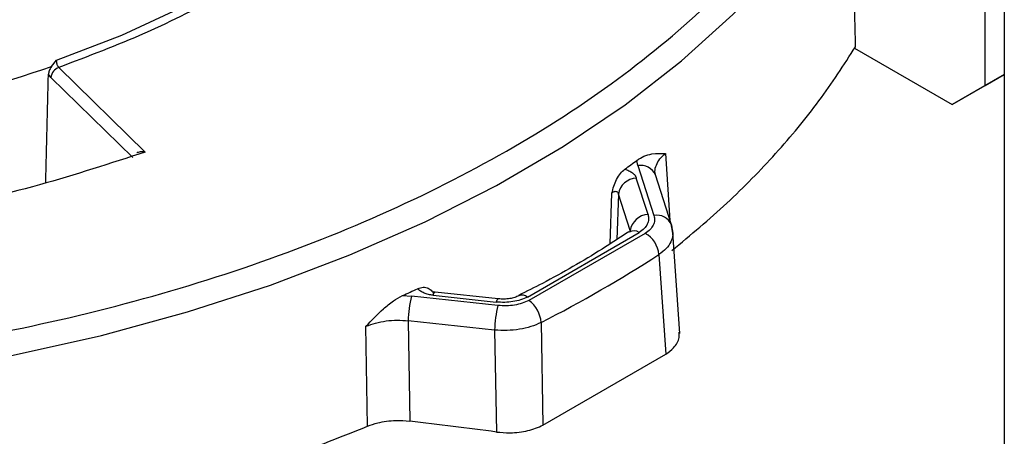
# Model space of a CAD drawing. Header units: inches. Extents: x 0.4 to 16.8, y 0 to 10.8.
# Tile 83 of 102: x 14.1454 to 14.3219, y 8.1044 to 8.1791. Entities that reach past the tile are written whole.
import ezdxf

# ---------------------------------------------------------------- set-up
doc = ezdxf.new("R2010")
doc.units = ezdxf.units.IN
doc.header["$MEASUREMENT"] = 0

msp = doc.modelspace()

# ---------------------------------------------------------------- linework, layer by layer
at = {"color": 7, "linetype": 'Continuous'}
for p, q in [((14.32185893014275, 8.51591707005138), (14.32185893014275, 8.003271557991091)), ((14.32189203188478, 8.51572778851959), (14.32189203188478, 8.0030822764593)), ((14.31844832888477, 8.167338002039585), (14.31844832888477, 8.207019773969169)), ((14.29504840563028, 8.174041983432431), (14.31255577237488, 8.163935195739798)), ((14.15105885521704, 8.170739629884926), (14.15199129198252, 8.171862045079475)), ((14.15239110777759, 8.170576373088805), (14.16787852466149, 8.155398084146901)), ((14.15097853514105, 8.1688033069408), (14.15053200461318, 8.169373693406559)), ((14.15097853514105, 8.1688033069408), (14.16564253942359, 8.154431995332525)), ((14.31992146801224, 8.168187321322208), (14.31255577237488, 8.163935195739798)), ((14.31844832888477, 8.167338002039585), (14.32185893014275, 8.169306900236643)), ((14.32185893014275, 8.169306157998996), (14.31992146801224, 8.168187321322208)), ((14.31255577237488, 8.163935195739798), (14.31844832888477, 8.167338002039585)), ((14.16787852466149, 8.155398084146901), (14.16672901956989, 8.15504449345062)), ((14.25620941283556, 8.152974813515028), (14.25601182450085, 8.153916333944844)), ((14.26114758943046, 8.155153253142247), (14.26195057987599, 8.143146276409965)), ((14.25620941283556, 8.152974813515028), (14.25908125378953, 8.144029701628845)), ((14.25801813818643, 8.144201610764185), (14.25591886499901, 8.1507403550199)), ((14.25927116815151, 8.15146713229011), (14.25926673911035, 8.151739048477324)), ((14.26220505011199, 8.142353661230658), (14.25933320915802, 8.151298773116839)), ((14.25122959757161, 8.138935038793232), (14.25154903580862, 8.148029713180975)), ((14.25269738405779, 8.1478569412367), (14.25240906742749, 8.139697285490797)), ((14.2547966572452, 8.141318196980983), (14.25269738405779, 8.1478569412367)), ((14.2547833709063, 8.141127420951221), (14.2547966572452, 8.141318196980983)), ((14.26246562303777, 8.140834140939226), (14.26214300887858, 8.14252202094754)), ((14.26230273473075, 8.14183564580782), (14.26231852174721, 8.141603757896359)), ((14.23638677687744, 8.129402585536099), (14.25645613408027, 8.140988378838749)), ((14.25752767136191, 8.140821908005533), (14.23667514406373, 8.128784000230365)), ((14.26369289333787, 8.122846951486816), (14.26245764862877, 8.140989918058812)), ((14.25997236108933, 8.137023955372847), (14.26120547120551, 8.119131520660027)), ((14.2139924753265, 8.129659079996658), (14.21562341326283, 8.129545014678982)), ((14.23111848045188, 8.12788713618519), (14.21562341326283, 8.129545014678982)), ((14.21949402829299, 8.129712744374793), (14.23082069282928, 8.128500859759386)), ((14.23116973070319, 8.129084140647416), (14.2198430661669, 8.130296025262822)), ((14.20773278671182, 8.106235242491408), (14.20745214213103, 8.124155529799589)), ((14.23052141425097, 8.123488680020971), (14.21502634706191, 8.12514655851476)), ((14.21502634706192, 8.12514655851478), (14.21529314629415, 8.107150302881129)), ((14.23885640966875, 8.12483397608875), (14.23918031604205, 8.106416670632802)), ((14.23052141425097, 8.123488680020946), (14.23085929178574, 8.105196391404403)), ((14.23918031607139, 8.106416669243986), (14.26120547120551, 8.119131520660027))]:
    msp.add_line(p, q, dxfattribs=at)
at = {"color": 7, "linetype": 'Continuous', "flags": 128}
for points in [[(14.15199129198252, 8.171862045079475), (14.16366110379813, 8.176392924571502), (14.17463471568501, 8.181470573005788), (14.18483546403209, 8.187059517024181), (14.19419208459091, 8.193120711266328), (14.20263921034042, 8.199611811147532), (14.2101178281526, 8.206487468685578), (14.21657569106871, 8.21369964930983), (14.22196768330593, 8.221197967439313)], [(13.97736512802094, 8.12032984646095), (13.99347667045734, 8.11714809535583), (14.00993470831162, 8.114625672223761), (14.02665838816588, 8.112774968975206), (14.04356555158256, 8.111605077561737), (14.06057313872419, 8.111121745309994), (14.07759759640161, 8.111327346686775), (14.09455528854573, 8.112220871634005), (14.11136290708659, 8.113797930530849), (14.12793788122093, 8.116050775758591), (14.14419878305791, 8.11896833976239), (14.16006572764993, 8.122536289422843), (14.17546076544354, 8.12673709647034), (14.19030826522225, 8.131550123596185), (14.20453528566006, 8.13695172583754), (14.21807193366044, 8.142915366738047), (14.23085170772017, 8.149411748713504), (14.24281182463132, 8.156408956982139), (14.25389352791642, 8.163872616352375), (14.26404237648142, 8.171766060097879), (14.27320851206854, 8.18005051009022), (14.28134690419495, 8.18868526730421), (14.28841757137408, 8.19762791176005), (14.29438577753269, 8.206834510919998)], [(14.26220505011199, 8.142353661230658), (14.26221302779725, 8.142328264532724), (14.26230273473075, 8.14183564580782)]]:
    msp.add_lwpolyline(points, dxfattribs=at)
at = {"color": 7, "linetype": 'Continuous'}
for centre, radius, start, end in [((14.06872982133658, 8.411109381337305), 0.2540781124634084, 275.7979708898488, 288.906842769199), ((14.15307770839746, 8.168580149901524), 0.00211100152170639, 108.9806465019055, 173.9318420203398), ((14.14218558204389, 8.307948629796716), 0.1915263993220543, 305.6668830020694, 306.463529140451), ((14.25671036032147, 8.150159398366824), 0.00285963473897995, 23.48029577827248, 100.0890654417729), ((14.2560975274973, 8.147299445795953), 0.003445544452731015, 92.97230237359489, 170.68850290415), ((14.25819680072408, 8.140760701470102), 0.003445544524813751, 92.97230296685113, 170.6884982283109), ((14.25963506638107, 8.141312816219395), 0.002772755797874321, 22.04797811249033, 101.5213831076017), ((14.25550440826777, 8.139525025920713), 0.001745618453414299, 56.96109512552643, 119.5308342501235), ((14.25514226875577, 8.136600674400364), 0.004848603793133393, 5.008271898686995, 60.52937856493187), ((14.12581629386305, 8.345030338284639), 0.2475166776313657, 297.1741732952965, 302.8204501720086), ((14.10294389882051, 8.375924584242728), 0.2701453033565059, 294.272055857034, 294.9054668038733), ((14.23258394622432, 8.125002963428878), 0.01755818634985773, 165.0079110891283, 179.531416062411), ((14.22015425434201, 8.129713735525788), 0.0006602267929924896, 118.1210068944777, 180.0860140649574), ((14.23148091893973, 8.128501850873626), 0.0006602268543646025, 118.1210100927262, 180.0860108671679), ((14.23542913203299, 8.128213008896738), 0.001527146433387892, 51.16489316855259, 111.0750202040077), ((14.24807901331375, 8.123345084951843), 0.01755818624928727, 165.0079110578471, 179.5314152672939), ((14.23352500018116, 8.12446716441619), 0.005344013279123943, 3.935862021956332, 53.88048203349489)]:
    msp.add_arc(centre, radius, start, end, dxfattribs=at)
for centre, major_axis, ratio, start_param, end_param in [((13.96699931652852, 5.557525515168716), (0.1923123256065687, 5.333631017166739), 0.01919789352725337, 5.220642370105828, 5.224820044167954), ((14.11805057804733, 6.94748727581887), (1.638920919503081, -0.2613086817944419), 0.7002144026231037, 1.613518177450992, 1.622976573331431)]:
    msp.add_ellipse(centre, major_axis=major_axis, ratio=ratio, start_param=start_param, end_param=end_param, dxfattribs=at)
for points, knots in [([(14.22486336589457, 8.291904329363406), (14.22638488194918, 8.2880936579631), (14.22947497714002, 8.28035444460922), (14.23094691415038, 8.268264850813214), (14.22997957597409, 8.256849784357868), (14.22694045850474, 8.246364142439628), (14.22246465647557, 8.236916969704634), (14.21631040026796, 8.227714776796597), (14.20848076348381, 8.218869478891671), (14.19912643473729, 8.21053265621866), (14.1883982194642, 8.202854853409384), (14.1764646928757, 8.195892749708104), (14.162251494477, 8.189134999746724), (14.14562072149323, 8.182922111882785), (14.12671028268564, 8.177695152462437), (14.10721478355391, 8.173932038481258), (14.08707186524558, 8.171563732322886), (14.06616774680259, 8.170632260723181), (14.04638392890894, 8.171212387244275), (14.02822243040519, 8.172962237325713), (14.01185714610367, 8.175547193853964), (13.99591690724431, 8.179099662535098), (13.98059466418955, 8.183619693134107), (13.96615345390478, 8.189019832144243), (13.95285312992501, 8.195213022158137), (13.9407950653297, 8.202102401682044), (13.92908107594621, 8.210306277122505), (13.91835663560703, 8.219912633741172), (13.90916075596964, 8.230807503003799), (13.90513383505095, 8.238401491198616), (13.90315104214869, 8.24214065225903)], [0, 0, 0, 0, 0.03881709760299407, 0.07883487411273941, 0.1199756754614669, 0.1521412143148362, 0.18430344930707, 0.2171534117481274, 0.2500000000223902, 0.2828499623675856, 0.315696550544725, 0.347862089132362, 0.3800243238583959, 0.4211680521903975, 0.4611866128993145, 0.5000000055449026, 0.5388163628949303, 0.5788348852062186, 0.6199756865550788, 0.6521412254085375, 0.6843034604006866, 0.7171534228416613, 0.7500000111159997, 0.7828499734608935, 0.8156965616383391, 0.8478621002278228, 0.8800243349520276, 0.9211680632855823, 0.9611843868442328, 1, 1, 1, 1]), ([(14.22289043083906, 8.220240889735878), (14.22054972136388, 8.216893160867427), (14.21585003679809, 8.210171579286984), (14.20636535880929, 8.200709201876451), (14.19519572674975, 8.191835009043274), (14.18231804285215, 8.183768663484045), (14.16811065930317, 8.176540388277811), (14.15761736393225, 8.172559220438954), (14.15239110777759, 8.170576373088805)], [0, 0, 0, 0, 0.1654524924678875, 0.3321960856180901, 0.4999999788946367, 0.6677901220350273, 0.8345406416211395, 1, 1, 1, 1]), ([(13.90684257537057, 8.149439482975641), (13.91426286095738, 8.145971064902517), (13.92927328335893, 8.138954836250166), (13.95458917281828, 8.130432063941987), (13.98179171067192, 8.123545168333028), (14.01052680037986, 8.118657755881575), (14.04008252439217, 8.115868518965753), (14.069782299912, 8.115227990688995), (14.09894424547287, 8.116675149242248), (14.12722583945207, 8.12009651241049), (14.15459981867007, 8.125438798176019), (14.18099583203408, 8.132739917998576), (14.20601898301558, 8.141997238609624), (14.22902815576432, 8.153063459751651), (14.24948491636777, 8.165696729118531), (14.26686274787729, 8.179603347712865), (14.28117640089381, 8.19436627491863), (14.28793690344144, 8.204810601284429), (14.29127890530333, 8.209973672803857)], [0, 0, 0, 0, 0.06084974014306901, 0.123092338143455, 0.1862994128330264, 0.2499999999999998, 0.3137005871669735, 0.3769076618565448, 0.4391502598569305, 0.4999999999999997, 0.5608497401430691, 0.6230923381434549, 0.6862994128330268, 0.7500000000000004, 0.8137005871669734, 0.8769076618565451, 0.9391502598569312, 0.9999999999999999, 0.9999999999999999, 0.9999999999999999, 0.9999999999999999]), ([(14.29521677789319, 8.174291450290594), (14.29517318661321, 8.176433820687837), (14.29506419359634, 8.181790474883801), (14.29488545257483, 8.190360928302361), (14.29474717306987, 8.196788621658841), (14.2946780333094, 8.200002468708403)], [0, 0, 0, 0, 0.2499574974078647, 0.6249787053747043, 1, 1, 1, 1]), ([(14.26231192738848, 8.137743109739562), (14.26566347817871, 8.140548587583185), (14.27236658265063, 8.146159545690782), (14.28110852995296, 8.155154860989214), (14.28891828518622, 8.164513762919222), (14.29311727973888, 8.171032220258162), (14.29521677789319, 8.174291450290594)], [0, 0, 0, 0, 0.2473377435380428, 0.4946757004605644, 0.747337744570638, 0.9999999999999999, 0.9999999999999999, 0.9999999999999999, 0.9999999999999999]), ([(14.15239110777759, 8.170576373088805), (14.15233591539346, 8.170645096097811), (14.15224996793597, 8.17075211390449), (14.15215027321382, 8.170961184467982), (14.15206447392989, 8.171196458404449), (14.15198945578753, 8.17151791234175), (14.15199067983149, 8.171747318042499), (14.15199129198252, 8.171862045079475)], [0, 0, 0, 0, 0.232613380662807, 0.3622334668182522, 0.5004429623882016, 0.7501688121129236, 1, 1, 1, 1]), ([(14.15105883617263, 8.170739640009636), (14.15089664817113, 8.170481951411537), (14.15061321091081, 8.170031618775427), (14.15055633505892, 8.169570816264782), (14.15053200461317, 8.16937369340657)], [0, 0, 0, 0, 0.5722183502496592, 1, 1, 1, 1]), ([(14.16787852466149, 8.155398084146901), (14.16763284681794, 8.155417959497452), (14.16714162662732, 8.155457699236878), (14.16662879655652, 8.155384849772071), (14.16640717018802, 8.155276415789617), (14.1663827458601, 8.15526446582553)], [0, 0, 0, 0, 0.4709795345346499, 0.9416993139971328, 1, 1, 1, 1]), ([(14.16672901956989, 8.15504449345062), (14.16045380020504, 8.15300330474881), (14.14746885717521, 8.148779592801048), (14.12626992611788, 8.144075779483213), (14.10382675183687, 8.140619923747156), (14.08082408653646, 8.138749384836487), (14.05769188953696, 8.138314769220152), (14.04245024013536, 8.139316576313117), (14.03486126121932, 8.13981538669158)], [0, 0, 0, 0, 0.1574349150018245, 0.325770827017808, 0.495249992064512, 0.6647178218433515, 0.833059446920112, 0.9999999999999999, 0.9999999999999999, 0.9999999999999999, 0.9999999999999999]), ([(14.25601182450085, 8.153916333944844), (14.25644026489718, 8.154185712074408), (14.25736474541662, 8.154766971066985), (14.25912410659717, 8.155205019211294), (14.26035040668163, 8.155173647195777), (14.26114758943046, 8.155153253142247)], [0, 0, 0, 0, 0.2320927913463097, 0.5008054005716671, 1, 1, 1, 1]), ([(14.25934177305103, 8.151410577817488), (14.25930860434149, 8.151585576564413), (14.25920224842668, 8.152146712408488), (14.25946025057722, 8.15308917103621), (14.26006366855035, 8.154191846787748), (14.26078562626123, 8.154832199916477), (14.26114759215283, 8.155153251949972)], [0, 0, 0, 0, 0.1314369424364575, 0.4214543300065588, 0.7099361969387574, 1, 1, 1, 1]), ([(14.25154903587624, 8.148029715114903), (14.25165373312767, 8.148446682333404), (14.25186241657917, 8.14927778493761), (14.25235388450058, 8.150509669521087), (14.25303954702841, 8.151633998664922), (14.25358607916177, 8.15211049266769), (14.25385921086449, 8.152348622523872)], [0, 0, 0, 0, 0.2516582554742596, 0.5016073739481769, 0.750926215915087, 1, 1, 1, 1]), ([(14.25385921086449, 8.152348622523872), (14.25411623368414, 8.152259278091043), (14.25463036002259, 8.152080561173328), (14.2552346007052, 8.151691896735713), (14.25569993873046, 8.15124402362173), (14.25584577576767, 8.15090850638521), (14.25591886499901, 8.1507403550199)], [0, 0, 0, 0, 0.25014425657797, 0.500367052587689, 0.7495986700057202, 1, 1, 1, 1]), ([(14.25154903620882, 8.148029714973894), (14.25159275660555, 8.148083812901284), (14.25167791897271, 8.148189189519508), (14.25184989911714, 8.148303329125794), (14.25203745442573, 8.148365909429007), (14.25222847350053, 8.148369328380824), (14.25240393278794, 8.14831055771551), (14.25254845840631, 8.148198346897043), (14.25265341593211, 8.148042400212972), (14.25268245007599, 8.147919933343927), (14.25269738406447, 8.147856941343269)], [0, 0, 0, 0, 0.1350246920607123, 0.263012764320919, 0.3839696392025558, 0.4999097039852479, 0.6162040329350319, 0.7369728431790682, 0.8647094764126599, 0.9999999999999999, 0.9999999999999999, 0.9999999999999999, 0.9999999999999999]), ([(14.25801813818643, 8.144201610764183), (14.2580778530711, 8.143914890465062), (14.25819723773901, 8.14334166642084), (14.25793237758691, 8.142484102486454), (14.25738284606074, 8.141671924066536), (14.25676569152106, 8.141216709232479), (14.25645613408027, 8.140988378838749)], [0, 0, 0, 0, 0.2499259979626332, 0.4996632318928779, 0.7490369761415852, 1, 1, 1, 1]), ([(14.25908125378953, 8.144029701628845), (14.25913977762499, 8.143742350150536), (14.25925645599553, 8.143169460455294), (14.25899544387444, 8.142312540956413), (14.25845155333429, 8.14150201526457), (14.25783570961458, 8.141048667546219), (14.25752767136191, 8.140821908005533)], [0, 0, 0, 0, 0.2509614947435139, 0.500339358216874, 0.7500752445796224, 1, 1, 1, 1]), ([(14.26230273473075, 8.14183564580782), (14.26238995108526, 8.141409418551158), (14.26256392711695, 8.140559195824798), (14.26217397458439, 8.139276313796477), (14.26135250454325, 8.138058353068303), (14.26043191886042, 8.137368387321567), (14.25997236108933, 8.13702395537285)], [0, 0, 0, 0, 0.25084322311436, 0.5003729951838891, 0.7505854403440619, 1, 1, 1, 1]), ([(14.25459424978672, 8.141109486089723), (14.25300617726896, 8.140068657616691), (14.2480913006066, 8.136847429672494), (14.24146741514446, 8.133033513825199), (14.23623729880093, 8.130401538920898), (14.23480928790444, 8.129682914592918)], [0, 0, 0, 0, 0.2576211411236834, 0.7973037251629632, 1, 1, 1, 1]), ([(14.21670812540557, 8.130901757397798), (14.21705099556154, 8.131019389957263), (14.21773707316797, 8.131254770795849), (14.21863207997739, 8.131040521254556), (14.21921145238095, 8.130594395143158), (14.21945356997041, 8.130206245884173), (14.21953422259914, 8.130076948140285)], [0, 0, 0, 0, 0.2852448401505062, 0.5707702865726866, 0.8570178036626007, 1, 1, 1, 1]), ([(14.21949402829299, 8.129712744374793), (14.21920308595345, 8.129754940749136), (14.21862196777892, 8.129839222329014), (14.21784622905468, 8.130107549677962), (14.21717243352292, 8.130456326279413), (14.21686298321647, 8.130753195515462), (14.21670812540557, 8.130901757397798)], [0, 0, 0, 0, 0.2501392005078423, 0.4996193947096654, 0.7495951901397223, 1, 1, 1, 1]), ([(14.20745214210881, 8.124155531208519), (14.20847175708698, 8.12522472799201), (14.21004020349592, 8.126869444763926), (14.21226626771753, 8.128732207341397), (14.21344580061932, 8.12936554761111), (14.2139924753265, 8.129659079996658)], [0, 0, 0, 0, 0.4991904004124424, 0.7678912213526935, 0.9999999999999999, 0.9999999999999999, 0.9999999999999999, 0.9999999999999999]), ([(14.21984207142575, 8.130296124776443), (14.21968839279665, 8.130316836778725), (14.21946399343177, 8.130347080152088), (14.21943797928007, 8.130269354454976), (14.21942978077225, 8.130244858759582)], [0, 0, 0, 0, 0.6848443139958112, 1, 1, 1, 1]), ([(14.23638677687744, 8.129402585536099), (14.23599369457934, 8.129223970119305), (14.23520782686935, 8.128866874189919), (14.23380141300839, 8.128551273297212), (14.23231402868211, 8.128399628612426), (14.23131952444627, 8.12846704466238), (14.23082069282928, 8.128500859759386)], [0, 0, 0, 0, 0.2499259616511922, 0.4996631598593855, 0.7490369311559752, 1, 1, 1, 1]), ([(14.23487983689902, 8.129637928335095), (14.23463761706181, 8.129529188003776), (14.23414777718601, 8.129309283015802), (14.23322830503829, 8.129107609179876), (14.23221782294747, 8.129012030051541), (14.23152053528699, 8.129060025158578), (14.23116874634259, 8.1290842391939)], [0, 0, 0, 0, 0.2428057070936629, 0.4910246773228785, 0.7432166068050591, 1, 1, 1, 1]), ([(14.23667514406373, 8.128784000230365), (14.23627991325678, 8.12860608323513), (14.2354919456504, 8.128251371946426), (14.2340874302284, 8.127935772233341), (14.23260491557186, 8.127783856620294), (14.23161408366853, 8.127852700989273), (14.23111848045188, 8.12788713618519)], [0, 0, 0, 0, 0.2509614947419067, 0.5003393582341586, 0.7500752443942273, 1, 1, 1, 1]), ([(14.20745214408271, 8.124155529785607), (14.20801439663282, 8.124367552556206), (14.20913583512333, 8.12479044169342), (14.21105053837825, 8.125148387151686), (14.21304157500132, 8.125301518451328), (14.21436540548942, 8.12519816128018), (14.21502634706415, 8.125146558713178)], [0, 0, 0, 0, 0.2505456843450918, 0.4997248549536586, 0.7502303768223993, 1, 1, 1, 1]), ([(14.23885640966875, 8.124833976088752), (14.23826368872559, 8.124572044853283), (14.23708135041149, 8.124049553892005), (14.23497381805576, 8.123578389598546), (14.23274918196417, 8.123350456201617), (14.23126321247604, 8.123442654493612), (14.23052141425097, 8.123488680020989)], [0, 0, 0, 0, 0.2508432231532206, 0.5003729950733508, 0.7505854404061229, 1, 1, 1, 1]), ([(14.26120547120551, 8.119131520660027), (14.26169231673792, 8.119507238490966), (14.26283949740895, 8.120392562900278), (14.26368690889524, 8.121786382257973), (14.26358324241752, 8.122737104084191), (14.26355107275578, 8.12303213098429)], [0, 0, 0, 0, 0.3370816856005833, 0.7942839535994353, 1, 1, 1, 1]), ([(14.17558678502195, 8.094968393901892), (14.18111805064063, 8.09666050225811), (14.19221356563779, 8.100054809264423), (14.20254947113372, 8.104171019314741), (14.20773278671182, 8.106235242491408)], [0, 0, 0, 0, 0.4985136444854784, 1, 1, 1, 1]), ([(14.20773278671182, 8.106235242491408), (14.20833374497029, 8.106450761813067), (14.20986650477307, 8.107000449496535), (14.21252259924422, 8.107358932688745), (14.21445574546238, 8.10721336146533), (14.21529314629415, 8.107150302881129)], [0, 0, 0, 0, 0.2677029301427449, 0.6827833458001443, 0.9999999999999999, 0.9999999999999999, 0.9999999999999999, 0.9999999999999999]), ([(14.23085929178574, 8.105196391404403), (14.2316653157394, 8.105129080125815), (14.23356553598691, 8.104970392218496), (14.236560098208, 8.105328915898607), (14.23831703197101, 8.106058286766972), (14.23918031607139, 8.106416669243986)], [0, 0, 0, 0, 0.272559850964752, 0.6425661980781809, 1, 1, 1, 1])]:
    msp.add_open_spline(points, degree=3, knots=knots, dxfattribs=at)

doc.saveas('drawing.dxf')
